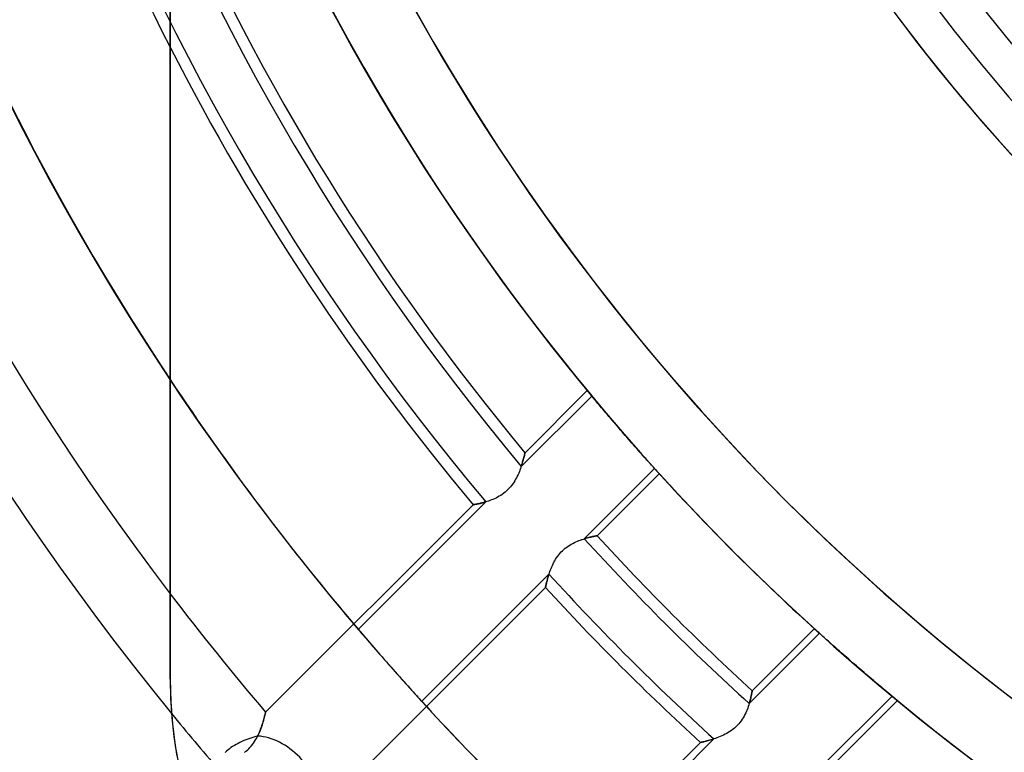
# Model space of a CAD drawing. Header units: millimetres. Extents: x -156 to 156, y -156 to 156.
# Tile 29 of 68: x -32 to -19, y -25 to -15. Entities that reach past the tile are written whole.
import ezdxf

# ---------------------------------------------------------------- set-up
doc = ezdxf.new("R2010")
doc.units = ezdxf.units.MM
doc.layers.add('MAIN-1', color=7, linetype='Continuous')

msp = doc.modelspace()

# ---------------------------------------------------------------- linework, layer by layer
at = {"layer": 'MAIN-1'}
for p, q in [((-30, -24), (-30, 24)), ((-30, 0), (-30, -24)), ((-24.294, -20.051), (-25.146, -20.904)), ((-24.294, -20.051), (-24.293, -20.052)), ((-24.293, -20.052), (-24.294, -20.051)), ((-24.293, -20.052), (-24.292, -20.054)), ((-24.292, -20.054), (-24.293, -20.052)), ((-24.292, -20.054), (-24.289, -20.058)), ((-24.289, -20.057), (-24.292, -20.054)), ((-24.286, -20.061), (-24.289, -20.057)), ((-24.289, -20.058), (-24.284, -20.063)), ((-24.281, -20.067), (-24.286, -20.061)), ((-24.284, -20.063), (-24.279, -20.069)), ((-24.275, -20.074), (-24.281, -20.067)), ((-24.233, -20.125), (-25.198, -21.089)), ((-24.279, -20.069), (-24.272, -20.078)), ((-24.268, -20.082), (-24.275, -20.074)), ((-24.272, -20.078), (-24.264, -20.087)), ((-24.261, -20.092), (-24.268, -20.082)), ((-24.264, -20.087), (-24.255, -20.098)), ((-24.252, -20.102), (-24.261, -20.092)), ((-24.255, -20.098), (-24.245, -20.111)), ((-24.242, -20.114), (-24.252, -20.102)), ((-24.245, -20.111), (-24.233, -20.125)), ((-24.231, -20.128), (-24.242, -20.114)), ((-24.219, -20.142), (-24.231, -20.128)), ((-24.206, -20.157), (-24.219, -20.142)), ((-24.193, -20.173), (-24.206, -20.157)), ((-24.179, -20.19), (-24.193, -20.173)), ((-24.164, -20.207), (-24.179, -20.19)), ((-24.149, -20.226), (-24.164, -20.207)), ((-24.133, -20.245), (-24.149, -20.226)), ((-24.116, -20.265), (-24.133, -20.245)), ((-24.098, -20.286), (-24.116, -20.265)), ((-24.079, -20.309), (-24.098, -20.286)), ((-24.06, -20.331), (-24.079, -20.309)), ((-24.04, -20.355), (-24.06, -20.331)), ((-24.019, -20.379), (-24.04, -20.355)), ((-23.998, -20.404), (-24.019, -20.379)), ((-23.976, -20.43), (-23.998, -20.404)), ((-23.954, -20.456), (-23.976, -20.43)), ((-23.932, -20.482), (-23.954, -20.456)), ((-23.91, -20.508), (-23.932, -20.482)), ((-23.887, -20.534), (-23.91, -20.508)), ((-23.864, -20.561), (-23.887, -20.534)), ((-23.842, -20.587), (-23.864, -20.561)), ((-23.819, -20.613), (-23.842, -20.587)), ((-23.797, -20.638), (-23.819, -20.613)), ((-23.775, -20.664), (-23.797, -20.638)), ((-23.752, -20.69), (-23.775, -20.664)), ((-23.729, -20.717), (-23.752, -20.69)), ((-23.706, -20.743), (-23.729, -20.717)), ((-23.683, -20.769), (-23.706, -20.743)), ((-23.661, -20.795), (-23.683, -20.769)), ((-23.638, -20.82), (-23.661, -20.795)), ((-23.616, -20.845), (-23.638, -20.82)), ((-23.595, -20.87), (-23.616, -20.845)), ((-23.573, -20.894), (-23.595, -20.87)), ((-25.173, -21.009), (-25.178, -21.025)), ((-25.174, -21.012), (-25.17, -20.998)), ((-25.169, -20.993), (-25.173, -21.009)), ((-25.17, -20.998), (-25.166, -20.985)), ((-25.165, -20.979), (-25.169, -20.993)), ((-25.166, -20.985), (-25.163, -20.973)), ((-25.161, -20.965), (-25.165, -20.979)), ((-25.163, -20.973), (-25.16, -20.962)), ((-25.158, -20.953), (-25.161, -20.965)), ((-25.16, -20.962), (-25.158, -20.951)), ((-25.158, -20.951), (-25.155, -20.941)), ((-25.155, -20.942), (-25.158, -20.953)), ((-25.153, -20.932), (-25.155, -20.942)), ((-25.155, -20.941), (-25.153, -20.933)), ((-25.151, -20.923), (-25.153, -20.932)), ((-25.153, -20.933), (-25.151, -20.925)), ((-25.149, -20.916), (-25.151, -20.923)), ((-25.151, -20.925), (-25.15, -20.919)), ((-25.15, -20.919), (-25.148, -20.913)), ((-25.148, -20.911), (-25.149, -20.916)), ((-25.147, -20.907), (-25.148, -20.911)), ((-25.148, -20.913), (-25.147, -20.909)), ((-25.147, -20.906), (-25.146, -20.904)), ((-25.146, -20.904), (-25.147, -20.907)), ((-25.147, -20.909), (-25.147, -20.906)), ((-25.146, -20.904), (-25.146, -20.904)), ((-25.146, -20.904), (-25.146, -20.904)), ((-23.553, -20.917), (-23.573, -20.894)), ((-23.533, -20.939), (-23.553, -20.917)), ((-23.514, -20.961), (-23.533, -20.939)), ((-23.495, -20.981), (-23.514, -20.961)), ((-23.478, -21.001), (-23.495, -20.981)), ((-23.461, -21.02), (-23.478, -21.001)), ((-25.215, -21.139), (-25.223, -21.159)), ((-25.208, -21.118), (-25.215, -21.139)), ((-25.201, -21.098), (-25.208, -21.118)), ((-25.194, -21.079), (-25.201, -21.098)), ((-25.198, -21.089), (-25.192, -21.073)), ((-25.188, -21.06), (-25.194, -21.079)), ((-25.192, -21.073), (-25.187, -21.057)), ((-25.183, -21.042), (-25.188, -21.06)), ((-25.187, -21.057), (-25.182, -21.041)), ((-25.178, -21.025), (-25.183, -21.042)), ((-25.182, -21.041), (-25.178, -21.026)), ((-25.178, -21.026), (-25.174, -21.012)), ((-24.335, -22.079), (-23.373, -21.118)), ((-23.445, -21.038), (-23.461, -21.02)), ((-23.43, -21.055), (-23.445, -21.038)), ((-23.415, -21.071), (-23.43, -21.055)), ((-23.401, -21.086), (-23.415, -21.071)), ((-23.388, -21.101), (-23.401, -21.086)), ((-23.376, -21.115), (-23.388, -21.101)), ((-23.364, -21.127), (-23.376, -21.115)), ((-23.373, -21.118), (-23.361, -21.131)), ((-23.354, -21.139), (-23.364, -21.127)), ((-23.361, -21.131), (-23.35, -21.143)), ((-23.344, -21.149), (-23.354, -21.139)), ((-23.35, -21.143), (-23.341, -21.153)), ((-25.274, -21.265), (-25.286, -21.286)), ((-25.262, -21.244), (-25.274, -21.265)), ((-25.251, -21.222), (-25.262, -21.244)), ((-25.241, -21.201), (-25.251, -21.222)), ((-25.232, -21.18), (-25.241, -21.201)), ((-25.223, -21.159), (-25.232, -21.18)), ((-24.159, -22.037), (-23.309, -21.188)), ((-23.336, -21.158), (-23.344, -21.149)), ((-23.341, -21.153), (-23.332, -21.163)), ((-23.329, -21.166), (-23.336, -21.158)), ((-23.332, -21.163), (-23.325, -21.171)), ((-23.323, -21.173), (-23.329, -21.166)), ((-23.325, -21.171), (-23.319, -21.177)), ((-23.318, -21.178), (-23.323, -21.173)), ((-23.319, -21.177), (-23.315, -21.182)), ((-23.314, -21.183), (-23.318, -21.178)), ((-23.315, -21.182), (-23.312, -21.185)), ((-23.311, -21.186), (-23.314, -21.183)), ((-23.312, -21.185), (-23.31, -21.187)), ((-23.31, -21.187), (-23.311, -21.186)), ((-23.31, -21.187), (-23.309, -21.188)), ((-23.309, -21.188), (-23.31, -21.187)), ((-25.379, -21.406), (-25.397, -21.424)), ((-25.361, -21.388), (-25.379, -21.406)), ((-25.344, -21.369), (-25.361, -21.388)), ((-25.329, -21.349), (-25.344, -21.369)), ((-25.313, -21.329), (-25.329, -21.349)), ((-25.299, -21.308), (-25.313, -21.329)), ((-25.286, -21.286), (-25.299, -21.308)), ((-25.605, -21.548), (-25.626, -21.556)), ((-25.584, -21.54), (-25.605, -21.548)), ((-25.563, -21.531), (-25.584, -21.54)), ((-25.542, -21.521), (-25.563, -21.531)), ((-25.521, -21.51), (-25.542, -21.521)), ((-25.499, -21.498), (-25.521, -21.51)), ((-25.478, -21.485), (-25.499, -21.498)), ((-25.457, -21.471), (-25.478, -21.485)), ((-25.437, -21.457), (-25.457, -21.471)), ((-25.417, -21.441), (-25.437, -21.457)), ((-25.397, -21.424), (-25.417, -21.441)), ((-25.856, -21.614), (-28.695, -24.452)), ((-25.683, -21.574), (-27.427, -23.319)), ((-25.855, -21.613), (-25.856, -21.614)), ((-25.856, -21.614), (-25.856, -21.613)), ((-25.856, -21.613), (-25.854, -21.613)), ((-25.853, -21.613), (-25.855, -21.613)), ((-25.854, -21.613), (-25.851, -21.613)), ((-25.849, -21.612), (-25.853, -21.613)), ((-25.851, -21.613), (-25.847, -21.612)), ((-25.844, -21.611), (-25.849, -21.612)), ((-25.847, -21.612), (-25.843, -21.611)), ((-25.837, -21.61), (-25.844, -21.611)), ((-25.843, -21.611), (-25.837, -21.61)), ((-25.829, -21.609), (-25.837, -21.61)), ((-25.837, -21.61), (-25.83, -21.609)), ((-25.83, -21.609), (-25.822, -21.607)), ((-25.82, -21.607), (-25.829, -21.609)), ((-25.822, -21.607), (-25.813, -21.606)), ((-25.809, -21.605), (-25.82, -21.607)), ((-25.813, -21.606), (-25.803, -21.604)), ((-25.797, -21.602), (-25.809, -21.605)), ((-25.803, -21.604), (-25.793, -21.602)), ((-25.784, -21.6), (-25.797, -21.602)), ((-25.793, -21.602), (-25.781, -21.599)), ((-25.77, -21.597), (-25.784, -21.6)), ((-25.781, -21.599), (-25.769, -21.596)), ((-25.754, -21.593), (-25.77, -21.597)), ((-25.769, -21.596), (-25.756, -21.594)), ((-25.756, -21.594), (-25.743, -21.59)), ((-25.738, -21.589), (-25.754, -21.593)), ((-25.743, -21.59), (-25.728, -21.587)), ((-25.721, -21.585), (-25.738, -21.589)), ((-25.728, -21.587), (-25.714, -21.583)), ((-25.704, -21.58), (-25.721, -21.585)), ((-25.714, -21.583), (-25.698, -21.579)), ((-25.685, -21.575), (-25.704, -21.58)), ((-25.698, -21.579), (-25.683, -21.574)), ((-25.666, -21.569), (-25.685, -21.575)), ((-25.646, -21.563), (-25.666, -21.569)), ((-25.626, -21.556), (-25.646, -21.563)), ((-24.368, -22.09), (-24.348, -22.083)), ((-24.348, -22.083), (-24.329, -22.078)), ((-24.319, -22.075), (-24.335, -22.079)), ((-24.329, -22.078), (-24.311, -22.072)), ((-24.303, -22.07), (-24.319, -22.075)), ((-24.311, -22.072), (-24.293, -22.067)), ((-24.288, -22.066), (-24.303, -22.07)), ((-24.293, -22.067), (-24.276, -22.063)), ((-24.274, -22.062), (-24.288, -22.066)), ((-24.276, -22.063), (-24.26, -22.059)), ((-24.26, -22.059), (-24.274, -22.062)), ((-24.26, -22.059), (-24.245, -22.055)), ((-24.247, -22.056), (-24.26, -22.059)), ((-24.235, -22.053), (-24.247, -22.056)), ((-24.245, -22.055), (-24.231, -22.052)), ((-24.223, -22.05), (-24.235, -22.053)), ((-24.231, -22.052), (-24.218, -22.049)), ((-24.213, -22.048), (-24.223, -22.05)), ((-24.218, -22.049), (-24.206, -22.047)), ((-24.203, -22.046), (-24.213, -22.048)), ((-24.206, -22.047), (-24.195, -22.044)), ((-24.194, -22.044), (-24.203, -22.046)), ((-24.195, -22.044), (-24.186, -22.043)), ((-24.186, -22.043), (-24.194, -22.044)), ((-24.179, -22.041), (-24.186, -22.043)), ((-24.186, -22.043), (-24.178, -22.041)), ((-24.173, -22.04), (-24.179, -22.041)), ((-24.178, -22.041), (-24.171, -22.04)), ((-24.168, -22.039), (-24.173, -22.04)), ((-24.171, -22.04), (-24.166, -22.039)), ((-24.164, -22.038), (-24.168, -22.039)), ((-24.166, -22.039), (-24.162, -22.038)), ((-24.161, -22.038), (-24.164, -22.038)), ((-24.162, -22.038), (-24.159, -22.038)), ((-24.159, -22.037), (-24.161, -22.038)), ((-24.159, -22.037), (-24.159, -22.037)), ((-24.159, -22.038), (-24.159, -22.037)), ((-24.615, -22.225), (-24.596, -22.209)), ((-24.596, -22.209), (-24.576, -22.194)), ((-24.576, -22.194), (-24.555, -22.179)), ((-24.555, -22.179), (-24.534, -22.166)), ((-24.534, -22.166), (-24.513, -22.153)), ((-24.513, -22.153), (-24.492, -22.142)), ((-24.492, -22.142), (-24.471, -22.131)), ((-24.471, -22.131), (-24.45, -22.122)), ((-24.45, -22.122), (-24.429, -22.113)), ((-24.429, -22.113), (-24.408, -22.104)), ((-24.408, -22.104), (-24.388, -22.097)), ((-24.388, -22.097), (-24.368, -22.09)), ((-24.727, -22.359), (-24.714, -22.338)), ((-24.714, -22.338), (-24.699, -22.318)), ((-24.699, -22.318), (-24.684, -22.298)), ((-24.684, -22.298), (-24.668, -22.279)), ((-24.668, -22.279), (-24.651, -22.26)), ((-24.651, -22.26), (-24.633, -22.242)), ((-24.633, -22.242), (-24.615, -22.225)), ((-24.798, -22.505), (-24.79, -22.485)), ((-24.79, -22.485), (-24.781, -22.464)), ((-24.781, -22.464), (-24.772, -22.443)), ((-24.772, -22.443), (-24.762, -22.422)), ((-24.762, -22.422), (-24.751, -22.401)), ((-24.751, -22.401), (-24.74, -22.38)), ((-24.74, -22.38), (-24.727, -22.359)), ((-26.559, -24.303), (-24.818, -22.563)), ((-24.837, -22.625), (-24.841, -22.639)), ((-24.84, -22.637), (-24.836, -22.62)), ((-24.833, -22.61), (-24.837, -22.625)), ((-24.836, -22.62), (-24.831, -22.602)), ((-24.828, -22.595), (-24.833, -22.61)), ((-24.831, -22.602), (-24.825, -22.584)), ((-24.824, -22.579), (-24.828, -22.595)), ((-24.825, -22.584), (-24.819, -22.565)), ((-24.818, -22.563), (-24.824, -22.579)), ((-24.819, -22.565), (-24.813, -22.545)), ((-24.813, -22.545), (-24.806, -22.526)), ((-24.806, -22.526), (-24.798, -22.505)), ((-27.697, -25.576), (-24.867, -22.745)), ((-24.867, -22.745), (-24.866, -22.744)), ((-24.866, -22.745), (-24.867, -22.745)), ((-24.866, -22.742), (-24.865, -22.738)), ((-24.865, -22.74), (-24.866, -22.743)), ((-24.866, -22.744), (-24.866, -22.742)), ((-24.866, -22.743), (-24.866, -22.745)), ((-24.865, -22.738), (-24.864, -22.732)), ((-24.864, -22.736), (-24.865, -22.74)), ((-24.864, -22.732), (-24.862, -22.725)), ((-24.863, -22.73), (-24.864, -22.736)), ((-24.862, -22.724), (-24.863, -22.73)), ((-24.862, -22.725), (-24.86, -22.716)), ((-24.86, -22.717), (-24.862, -22.724)), ((-24.86, -22.716), (-24.858, -22.706)), ((-24.858, -22.708), (-24.86, -22.717)), ((-24.858, -22.706), (-24.855, -22.695)), ((-24.856, -22.699), (-24.858, -22.708)), ((-24.854, -22.688), (-24.856, -22.699)), ((-24.855, -22.695), (-24.852, -22.682)), ((-24.851, -22.677), (-24.854, -22.688)), ((-24.852, -22.682), (-24.849, -22.668)), ((-24.848, -22.665), (-24.851, -22.677)), ((-24.849, -22.668), (-24.845, -22.653)), ((-24.845, -22.653), (-24.848, -22.665)), ((-24.845, -22.653), (-24.84, -22.637)), ((-24.841, -22.639), (-24.845, -22.653)), ((-27.427, -23.319), (-27.412, -23.337)), ((-27.412, -23.337), (-27.395, -23.357)), ((-27.395, -23.357), (-27.377, -23.378)), ((-27.377, -23.378), (-27.358, -23.4)), ((-27.358, -23.4), (-27.337, -23.424)), ((-27.337, -23.424), (-27.316, -23.449)), ((-21.118, -23.373), (-22.079, -24.335)), ((-21.188, -23.309), (-22.037, -24.159)), ((-21.188, -23.309), (-21.187, -23.31)), ((-21.187, -23.31), (-21.188, -23.309)), ((-21.187, -23.31), (-21.185, -23.312)), ((-21.186, -23.311), (-21.187, -23.31)), ((-21.183, -23.314), (-21.186, -23.311)), ((-21.185, -23.312), (-21.182, -23.315)), ((-21.178, -23.318), (-21.183, -23.314)), ((-21.182, -23.315), (-21.177, -23.319)), ((-21.173, -23.323), (-21.178, -23.318)), ((-21.177, -23.319), (-21.171, -23.325)), ((-21.166, -23.329), (-21.173, -23.323)), ((-21.171, -23.325), (-21.163, -23.332)), ((-21.158, -23.336), (-21.166, -23.329)), ((-21.163, -23.332), (-21.153, -23.341)), ((-21.149, -23.344), (-21.158, -23.336)), ((-21.153, -23.341), (-21.143, -23.35)), ((-21.139, -23.354), (-21.149, -23.344)), ((-21.143, -23.35), (-21.131, -23.361)), ((-21.127, -23.364), (-21.139, -23.354)), ((-21.131, -23.361), (-21.118, -23.373)), ((-21.115, -23.376), (-21.127, -23.364)), ((-21.101, -23.388), (-21.115, -23.376)), ((-21.086, -23.401), (-21.101, -23.388)), ((-21.071, -23.415), (-21.086, -23.401)), ((-21.055, -23.43), (-21.071, -23.415)), ((-21.038, -23.445), (-21.055, -23.43)), ((-27.316, -23.449), (-27.293, -23.476)), ((-27.293, -23.476), (-27.268, -23.504)), ((-27.268, -23.504), (-27.242, -23.534)), ((-27.242, -23.534), (-27.216, -23.565)), ((-27.216, -23.565), (-27.188, -23.597)), ((-21.02, -23.461), (-21.038, -23.445)), ((-21.001, -23.478), (-21.02, -23.461)), ((-20.981, -23.495), (-21.001, -23.478)), ((-20.961, -23.514), (-20.981, -23.495)), ((-20.939, -23.533), (-20.961, -23.514)), ((-20.917, -23.553), (-20.939, -23.533)), ((-20.894, -23.573), (-20.917, -23.553)), ((-27.188, -23.597), (-27.159, -23.63)), ((-27.159, -23.63), (-27.13, -23.663)), ((-27.13, -23.663), (-27.101, -23.697)), ((-27.101, -23.697), (-27.071, -23.731)), ((-20.87, -23.595), (-20.894, -23.573)), ((-20.845, -23.616), (-20.87, -23.595)), ((-20.82, -23.638), (-20.845, -23.616)), ((-20.795, -23.661), (-20.82, -23.638)), ((-20.769, -23.683), (-20.795, -23.661)), ((-20.743, -23.706), (-20.769, -23.683)), ((-27.071, -23.731), (-27.041, -23.765)), ((-27.041, -23.765), (-27.012, -23.798)), ((-27.012, -23.798), (-26.983, -23.831)), ((-26.983, -23.831), (-26.953, -23.865)), ((-20.717, -23.729), (-20.743, -23.706)), ((-20.69, -23.752), (-20.717, -23.729)), ((-20.664, -23.775), (-20.69, -23.752)), ((-20.638, -23.797), (-20.664, -23.775)), ((-20.613, -23.819), (-20.638, -23.797)), ((-20.587, -23.842), (-20.613, -23.819)), ((-26.953, -23.865), (-26.923, -23.898)), ((-26.923, -23.898), (-26.893, -23.932)), ((-26.893, -23.932), (-26.864, -23.966)), ((-26.864, -23.966), (-26.834, -23.999)), ((-20.561, -23.864), (-20.587, -23.842)), ((-20.534, -23.887), (-20.561, -23.864)), ((-20.508, -23.91), (-20.534, -23.887)), ((-20.482, -23.932), (-20.508, -23.91)), ((-20.456, -23.954), (-20.482, -23.932)), ((-20.43, -23.976), (-20.456, -23.954)), ((-30, -24), (-29.994, -24.26)), ((-30, -24), (-30, -24)), ((-26.834, -23.999), (-26.805, -24.031)), ((-26.805, -24.031), (-26.777, -24.063)), ((-26.777, -24.063), (-26.749, -24.093)), ((-26.749, -24.093), (-26.723, -24.122)), ((-20.404, -23.998), (-20.43, -23.976)), ((-20.379, -24.019), (-20.404, -23.998)), ((-20.355, -24.04), (-20.379, -24.019)), ((-20.331, -24.06), (-20.355, -24.04)), ((-20.309, -24.079), (-20.331, -24.06)), ((-20.286, -24.098), (-20.309, -24.079)), ((-20.265, -24.116), (-20.286, -24.098)), ((-26.723, -24.122), (-26.698, -24.15)), ((-26.698, -24.15), (-26.674, -24.176)), ((-26.674, -24.176), (-26.652, -24.201)), ((-26.652, -24.201), (-26.631, -24.224)), ((-26.631, -24.224), (-26.611, -24.246)), ((-22.055, -24.242), (-22.059, -24.259)), ((-22.056, -24.247), (-22.053, -24.235)), ((-22.051, -24.227), (-22.055, -24.242)), ((-22.053, -24.235), (-22.05, -24.223)), ((-22.048, -24.214), (-22.051, -24.227)), ((-22.05, -24.223), (-22.048, -24.213)), ((-22.046, -24.201), (-22.048, -24.214)), ((-22.048, -24.213), (-22.046, -24.203)), ((-22.043, -24.19), (-22.046, -24.201)), ((-22.046, -24.203), (-22.044, -24.194)), ((-22.044, -24.194), (-22.043, -24.186)), ((-22.043, -24.186), (-22.041, -24.179)), ((-22.042, -24.181), (-22.043, -24.19)), ((-22.04, -24.173), (-22.042, -24.181)), ((-22.041, -24.179), (-22.04, -24.173)), ((-22.039, -24.167), (-22.04, -24.173)), ((-22.04, -24.173), (-22.039, -24.168)), ((-22.038, -24.162), (-22.039, -24.167)), ((-22.039, -24.168), (-22.038, -24.164)), ((-22.038, -24.161), (-22.037, -24.159)), ((-22.037, -24.159), (-22.038, -24.16)), ((-22.038, -24.16), (-22.038, -24.162)), ((-22.038, -24.164), (-22.038, -24.161)), ((-22.037, -24.159), (-22.037, -24.159)), ((-21.089, -25.198), (-20.125, -24.233)), ((-20.245, -24.133), (-20.265, -24.116)), ((-20.226, -24.149), (-20.245, -24.133)), ((-20.207, -24.164), (-20.226, -24.149)), ((-20.19, -24.179), (-20.207, -24.164)), ((-20.173, -24.193), (-20.19, -24.179)), ((-20.157, -24.206), (-20.173, -24.193)), ((-20.142, -24.219), (-20.157, -24.206)), ((-20.128, -24.231), (-20.142, -24.219)), ((-20.114, -24.242), (-20.128, -24.231)), ((-20.125, -24.233), (-20.111, -24.245)), ((-20.102, -24.252), (-20.114, -24.242)), ((-29.994, -24.26), (-29.977, -24.523)), ((-26.611, -24.246), (-26.592, -24.266)), ((-26.592, -24.266), (-26.575, -24.286)), ((-26.575, -24.286), (-26.559, -24.303)), ((-22.092, -24.375), (-22.1, -24.396)), ((-22.085, -24.354), (-22.092, -24.375)), ((-22.079, -24.334), (-22.085, -24.354)), ((-22.073, -24.314), (-22.079, -24.334)), ((-22.079, -24.335), (-22.075, -24.319)), ((-22.075, -24.319), (-22.07, -24.303)), ((-22.068, -24.294), (-22.073, -24.314)), ((-22.07, -24.303), (-22.066, -24.288)), ((-22.063, -24.276), (-22.068, -24.294)), ((-22.066, -24.288), (-22.062, -24.274)), ((-22.059, -24.259), (-22.063, -24.276)), ((-22.062, -24.274), (-22.059, -24.26)), ((-22.059, -24.26), (-22.056, -24.247)), ((-20.904, -25.146), (-20.051, -24.294)), ((-20.111, -24.245), (-20.098, -24.255)), ((-20.092, -24.261), (-20.102, -24.252)), ((-20.098, -24.255), (-20.087, -24.264)), ((-20.082, -24.268), (-20.092, -24.261)), ((-20.087, -24.264), (-20.078, -24.272)), ((-20.074, -24.275), (-20.082, -24.268)), ((-20.078, -24.272), (-20.069, -24.279)), ((-20.067, -24.281), (-20.074, -24.275)), ((-20.069, -24.279), (-20.063, -24.284)), ((-20.061, -24.286), (-20.067, -24.281)), ((-20.063, -24.284), (-20.058, -24.289)), ((-20.057, -24.289), (-20.061, -24.286)), ((-20.058, -24.289), (-20.054, -24.292)), ((-20.054, -24.292), (-20.057, -24.289)), ((-20.054, -24.292), (-20.052, -24.293)), ((-20.052, -24.293), (-20.054, -24.292)), ((-20.052, -24.293), (-20.051, -24.294)), ((-20.051, -24.294), (-20.052, -24.293)), ((-28.708, -24.509), (-28.712, -24.525)), ((-28.711, -24.519), (-28.708, -24.506)), ((-28.705, -24.494), (-28.708, -24.509)), ((-28.708, -24.506), (-28.705, -24.494)), ((-28.702, -24.482), (-28.705, -24.494)), ((-28.705, -24.494), (-28.702, -24.483)), ((-28.699, -24.471), (-28.702, -24.482)), ((-28.702, -24.483), (-28.7, -24.474)), ((-28.7, -24.474), (-28.698, -24.466)), ((-28.697, -24.463), (-28.699, -24.471)), ((-28.698, -24.466), (-28.697, -24.46)), ((-28.697, -24.46), (-28.696, -24.456)), ((-28.696, -24.457), (-28.697, -24.463)), ((-28.695, -24.453), (-28.696, -24.457)), ((-28.696, -24.456), (-28.695, -24.453)), ((-28.695, -24.452), (-28.695, -24.453)), ((-28.695, -24.453), (-28.695, -24.452)), ((-22.149, -24.506), (-22.162, -24.528)), ((-22.138, -24.484), (-22.149, -24.506)), ((-22.127, -24.462), (-22.138, -24.484)), ((-22.117, -24.44), (-22.127, -24.462)), ((-22.108, -24.418), (-22.117, -24.44)), ((-22.1, -24.396), (-22.108, -24.418)), ((-29.977, -24.523), (-29.948, -24.787)), ((-28.754, -24.662), (-28.747, -24.642)), ((-28.742, -24.628), (-28.75, -24.652)), ((-28.747, -24.642), (-28.74, -24.622)), ((-28.735, -24.605), (-28.742, -24.628)), ((-28.74, -24.622), (-28.734, -24.603)), ((-28.728, -24.583), (-28.735, -24.605)), ((-28.734, -24.603), (-28.729, -24.584)), ((-28.729, -24.584), (-28.724, -24.567)), ((-28.722, -24.562), (-28.728, -24.583)), ((-28.724, -24.567), (-28.719, -24.55)), ((-28.717, -24.543), (-28.722, -24.562)), ((-28.719, -24.55), (-28.715, -24.534)), ((-28.712, -24.525), (-28.717, -24.543)), ((-28.715, -24.534), (-28.711, -24.519)), ((-22.241, -24.632), (-22.26, -24.651)), ((-22.223, -24.613), (-22.241, -24.632)), ((-22.206, -24.592), (-22.223, -24.613)), ((-22.19, -24.571), (-22.206, -24.592)), ((-22.176, -24.55), (-22.19, -24.571)), ((-22.162, -24.528), (-22.176, -24.55)), ((-28.803, -24.779), (-28.829, -24.786)), ((-28.808, -24.79), (-28.798, -24.768)), ((-28.791, -24.753), (-28.803, -24.779)), ((-28.798, -24.768), (-28.788, -24.747)), ((-28.779, -24.727), (-28.791, -24.753)), ((-28.788, -24.747), (-28.778, -24.725)), ((-28.769, -24.701), (-28.779, -24.727)), ((-28.778, -24.725), (-28.77, -24.704)), ((-28.77, -24.704), (-28.762, -24.683)), ((-28.759, -24.676), (-28.769, -24.701)), ((-28.762, -24.683), (-28.754, -24.662)), ((-28.75, -24.652), (-28.759, -24.676)), ((-22.454, -24.777), (-22.476, -24.787)), ((-22.432, -24.767), (-22.454, -24.777)), ((-22.409, -24.755), (-22.432, -24.767)), ((-22.387, -24.744), (-22.409, -24.755)), ((-22.365, -24.731), (-22.387, -24.744)), ((-22.343, -24.717), (-22.365, -24.731)), ((-22.321, -24.702), (-22.343, -24.717)), ((-22.3, -24.686), (-22.321, -24.702)), ((-22.279, -24.669), (-22.3, -24.686)), ((-22.26, -24.651), (-22.279, -24.669)), ((-29.948, -24.787), (-29.907, -25.053)), ((-29.121, -24.907), (-29.145, -24.922)), ((-29.096, -24.893), (-29.121, -24.907)), ((-29.071, -24.879), (-29.096, -24.893)), ((-29.045, -24.866), (-29.071, -24.879)), ((-29.018, -24.853), (-29.045, -24.866)), ((-28.991, -24.841), (-29.018, -24.853)), ((-28.964, -24.831), (-28.991, -24.841)), ((-28.936, -24.82), (-28.964, -24.831)), ((-28.909, -24.811), (-28.936, -24.82)), ((-28.882, -24.802), (-28.909, -24.811)), ((-28.908, -24.935), (-28.891, -24.916)), ((-28.891, -24.916), (-28.875, -24.896)), ((-28.855, -24.794), (-28.882, -24.802)), ((-28.875, -24.896), (-28.86, -24.875)), ((-28.86, -24.875), (-28.846, -24.854)), ((-28.829, -24.786), (-28.855, -24.794)), ((-28.846, -24.854), (-28.832, -24.833)), ((-28.832, -24.833), (-28.82, -24.811)), ((-28.82, -24.811), (-28.808, -24.79)), ((-22.745, -24.867), (-25.576, -27.697)), ((-22.563, -24.818), (-24.303, -26.559)), ((-22.744, -24.866), (-22.745, -24.867)), ((-22.745, -24.867), (-22.745, -24.866)), ((-22.745, -24.866), (-22.743, -24.866)), ((-22.741, -24.866), (-22.744, -24.866)), ((-22.743, -24.866), (-22.74, -24.865)), ((-22.737, -24.865), (-22.741, -24.866)), ((-22.74, -24.865), (-22.736, -24.865)), ((-22.73, -24.863), (-22.737, -24.865)), ((-22.736, -24.865), (-22.731, -24.863)), ((-22.731, -24.863), (-22.724, -24.862)), ((-22.722, -24.861), (-22.73, -24.863)), ((-22.724, -24.862), (-22.717, -24.86)), ((-22.712, -24.859), (-22.722, -24.861)), ((-22.717, -24.86), (-22.708, -24.858)), ((-22.7, -24.856), (-22.712, -24.859)), ((-22.708, -24.858), (-22.699, -24.856)), ((-22.687, -24.853), (-22.7, -24.856)), ((-22.699, -24.856), (-22.689, -24.854)), ((-22.689, -24.854), (-22.678, -24.851)), ((-22.672, -24.85), (-22.687, -24.853)), ((-22.678, -24.851), (-22.666, -24.848)), ((-22.657, -24.846), (-22.672, -24.85)), ((-22.666, -24.848), (-22.653, -24.845)), ((-22.64, -24.841), (-22.657, -24.846)), ((-22.653, -24.845), (-22.639, -24.841)), ((-22.622, -24.836), (-22.64, -24.841)), ((-22.639, -24.841), (-22.625, -24.837)), ((-22.625, -24.837), (-22.61, -24.833)), ((-22.603, -24.831), (-22.622, -24.836)), ((-22.61, -24.833), (-22.595, -24.828)), ((-22.583, -24.825), (-22.603, -24.831)), ((-22.595, -24.828), (-22.579, -24.824)), ((-22.563, -24.818), (-22.583, -24.825)), ((-22.579, -24.824), (-22.563, -24.818)), ((-22.542, -24.811), (-22.563, -24.818)), ((-22.52, -24.804), (-22.542, -24.811)), ((-22.498, -24.795), (-22.52, -24.804)), ((-22.476, -24.787), (-22.498, -24.795)), ((-29.229, -24.988), (-29.247, -25.005)), ((-29.21, -24.971), (-29.229, -24.988)), ((-29.19, -24.954), (-29.21, -24.971)), ((-29.168, -24.938), (-29.19, -24.954)), ((-29.145, -24.922), (-29.168, -24.938)), ((-28.984, -25.004), (-28.964, -24.988)), ((-28.964, -24.988), (-28.944, -24.971)), ((-28.944, -24.971), (-28.926, -24.953)), ((-28.926, -24.953), (-28.908, -24.935))]:
    msp.add_line(p, q, dxfattribs=at)
for centre, radius, start, end in [((0, 0), 101, 89.99998, 270.00002), ((0, 0), 100, 89.99998, 270.00002), ((0, 0), 30.5, 90, 270), ((0, 0), 24.5, 90, 270), ((0, 0), 21.5, 90, 270), ((0, 0), 105, 179.99998, 0), ((0, 0), 101, 179.99998, 270.00002), ((0, 0), 100, 179.99998, 270.00002), ((0, 0), 38.7, 180, 219.2209), ((0, 0), 36, 180, 0), ((0, 0), 33.7, 180, 207.1007), ((0, 0), 32.858, 180, 219.9275), ((0, 0), 31.5, 180, 0), ((0, 0), 25, 180, 0), ((0, 0), 25, 180, 270), ((0, 0), 24, 180, 0), ((0, 0), 22.5, 180, 0), ((0, 0), 22.5, 180, 270), ((0, 0), 37.7, 180, 217.2733), ((0, 0), 36, 180, 213.5573), ((0, 0), 33.542, 180, 220.0312), ((0, 0), 31.5, 180, 270), ((0, 0), 31.5, 180, 219.7082), ((0, 0), 24, 180, 270), ((0, 0), 30.5, 190.3889, 259.6111), ((0, 0), 31.5, 197.7528, 252.2472), ((0, 0), 32.7, 203.4466, 219.7361), ((0, 0), 33.7, 207.1007, 219.8927), ((0, 0), 36, 213.5573, 220.3712), ((0, 0), 31.5, 222.0979, 227.9021), ((0, 0), 32.858, 222.218, 227.782), ((0, 0), 32.7, 222.3708, 227.6292), ((0, 0), 33.542, 222.2748, 227.7252), ((0, 0), 33.7, 222.4489, 227.5511), ((0, 0), 37.7, 217.2733, 220.4358), ((-24, -24), 6, 180, 270), ((0, 0), 31.5, 230.2918, 309.7082), ((0, 0), 36, 222.461, 227.539), ((0, 0), 38.7, 219.2209, 220.694)]:
    msp.add_arc(centre, radius, start, end, dxfattribs=at)
for centre, major_axis, ratio, start_param, end_param in [((0, 0), (14.695, 20.225), 1, 2.357586, 3.657209), ((0, 0), (-14.695, -20.225), 1, -0.754155, 0.542855), ((-28.602, -25.42), (0.53, -0.53), 0.682961, 0.608291, 2.487848)]:
    msp.add_ellipse(centre, major_axis=major_axis, ratio=ratio, start_param=start_param, end_param=end_param, dxfattribs=at)

doc.saveas('drawing.dxf')
